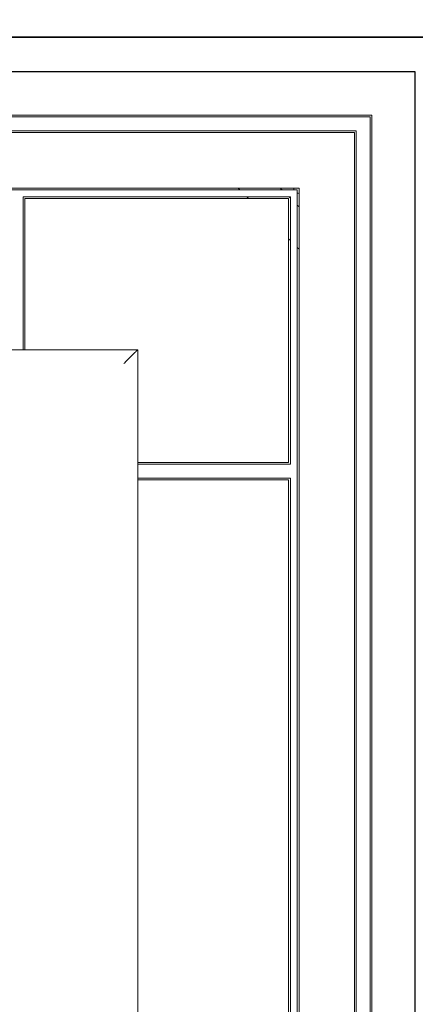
# Model space of a CAD drawing. Header units: millimetres. Extents: x -5941 to 19721, y -9230 to 6433.
# Tile 55 of 70: x 5888 to 5899, y -7420 to -7392. Entities that reach past the tile are written whole.
import ezdxf

# ---------------------------------------------------------------- set-up
doc = ezdxf.new("R2010")
doc.units = ezdxf.units.MM
doc.layers.add('A_SUFITY', color=6, linetype='Continuous')
doc.layers.add('GL-urzadzenia', color=6, linetype='Continuous', lineweight=20)

# ---------------------------------------------------------------- blocks, each defined once
blk = doc.blocks.new('RSen_55_ME_FB_indoor unit - vrv - cassette-wall-floor_daikin - fxza50a2veb - fully flat cassette - fully flat decoration panel_daikin_lxwxh 620x620x306 mm-5003518-bottom')
at = {"lineweight": 18}
blk.add_line((265, 266.5), (265, 266.5), dxfattribs=at)
for start, end in [(180, 199.5497), (250.3657, 270)]:
    blk.add_arc((266.5, 266.5), 1.5, start, end, dxfattribs=at)
blk = doc.blocks.new('RSen_55_ME_FB_SOg - fxza50a2veb - fully flat decoration panel - SH_daikin_tbq - standard-4997338-bottom')
at = {"lineweight": 18}
for p, q in [((300, 310), (-300, 310)), ((287.5, 287.5), (-287.5, 287.5)), ((287, 287), (-287, 287)), ((287, -287), (287, 287)), ((287, 287), (287, 287)), ((287.5, -287.5), (287.5, 287.5)), ((-283, 283), (283, 283)), ((-282.5, 282.5), (282.5, 282.5)), ((282.5, 282.5), (282.5, 282.5)), ((282.5, 282.5), (282.5, -282.5)), ((283, 283), (283, -283)), ((-266.5, 266.5), (266.5, 266.5)), ((248.93, 266.5), (249.43, 266)), ((266.5, 266.5), (266.5, -266.5)), ((266, 266), (-266, 266)), ((187, 264), (264, 264)), ((187, 222.14), (187, 264)), ((251.43, 264), (251.93, 263.5)), ((261.63, 266), (261.28, 266.35)), ((264, 263.63), (263.63, 264)), ((264, 264), (264, 187)), ((266, -266), (266, 266)), ((266, 266), (266, 266)), ((263.5, 263.5), (187.5, 263.5)), ((187.5, 263.5), (187.5, 222.14)), ((187.5, 263.5), (187.5, 263.5)), ((263.5, 187.5), (263.5, 263.5)), ((263.5, 263.5), (263.5, 263.5)), ((266.5, 261.14), (266, 261.63)), ((263.5, 251.93), (264, 251.43)), ((266, 249.43), (266.5, 248.93)), ((187, 220), (187, 222.14)), ((187.5, 222.14), (187.5, 220)), ((-220, 220), (220, 220)), ((220, -220), (220, 220)), ((220, 220), (220, -220)), ((220, 187.5), (222.14, 187.5)), ((222.14, 187.5), (263.5, 187.5)), ((222.14, 187), (220, 187)), ((264, 187), (222.14, 187)), ((220, 183), (222.14, 183)), ((222.14, 182.5), (220, 182.5)), ((222.14, 183), (264, 183)), ((263.5, 182.5), (222.14, 182.5)), ((263.5, -182.5), (263.5, 182.5)), ((263.5, 182.5), (263.5, 182.5)), ((264, 183), (264, -183))]:
    blk.add_line(p, q, dxfattribs=at)
blk.add_arc((263.93, 269.01), 3.75, 222.1995, 225, dxfattribs=at)
blk.add_open_spline([(216, 216), (216.36, 216.35), (216.87, 216.87), (217.53, 217.53), (217.93, 217.93), (218.22, 218.22), (218.51, 218.51), (218.77, 218.77), (219.01, 219.01), (219.23, 219.23), (219.47, 219.47), (219.71, 219.71), (219.93, 219.93), (220, 220), (220, 220)], degree=3, knots=[0, 0, 0, 0, 0.166667, 0.25, 0.333333, 0.375, 0.416667, 0.5, 0.541667, 0.583333, 0.666667, 0.75, 0.833333, 1, 1, 1, 1], dxfattribs=at)
blk = doc.blocks.new('2658cea6-5bf1-4a8d-8ecb-1a42f1d0a86a')
at = {"lineweight": 18}
for name in ['RSen_55_ME_FB_SOg - fxza50a2veb - fully flat decoration panel - SH_daikin_tbq - standard-4997338-bottom', 'RSen_55_ME_FB_indoor unit - vrv - cassette-wall-floor_daikin - fxza50a2veb - fully flat cassette - fully flat decoration panel_daikin_lxwxh 620x620x306 mm-5003518-bottom']:
    blk.add_blockref(name, (0, 0), dxfattribs=at)
blk = doc.blocks.new('116a95a6-ef70-443d-9a1b-21b416471860')
at = {"layer": 'GL-urzadzenia', "xscale": 0.1, "yscale": 0.1, "zscale": 0.1}
blk.add_blockref('2658cea6-5bf1-4a8d-8ecb-1a42f1d0a86a', (35.05, -31), dxfattribs=at)

msp = doc.modelspace()

# ---------------------------------------------------------------- linework, layer by layer
at = {"layer": 'A_SUFITY'}
for points in [[(5838.032, -7392.085), (5900.032, -7392.085), (5900.032, -7330.085), (5838.032, -7330.085)], [(5838.032, -7454.085), (5900.032, -7454.085), (5900.032, -7392.085), (5838.032, -7392.085)], [(5839.032, -7453.085), (5899.032, -7453.085), (5899.032, -7393.085), (5839.032, -7393.085)]]:
    msp.add_lwpolyline(points, close=True, dxfattribs=at)

# ---------------------------------------------------------------- block references
at = {"layer": 'GL-urzadzenia'}
msp.add_blockref('116a95a6-ef70-443d-9a1b-21b416471860', (5833.982, -7392.085), dxfattribs=at)

doc.saveas('drawing.dxf')
